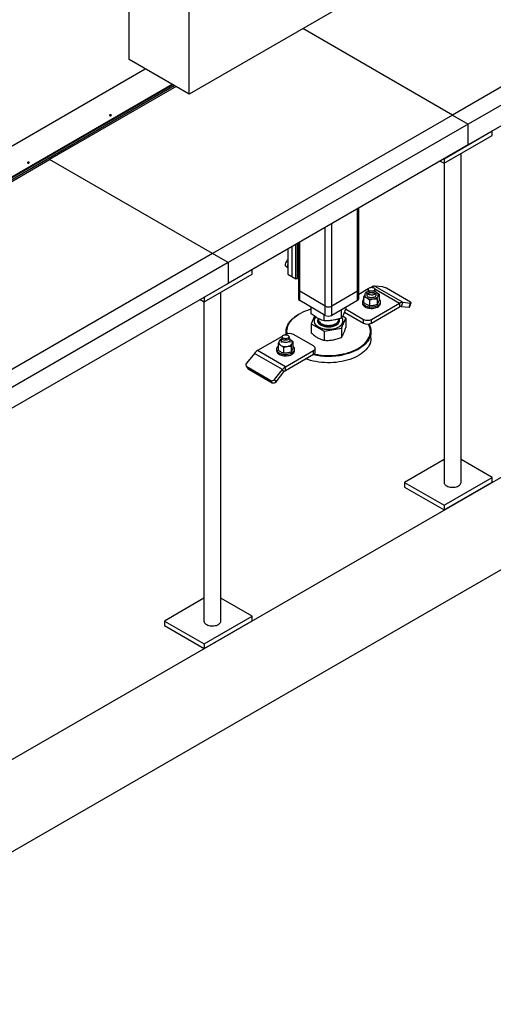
# Model space of a CAD drawing. Header units: millimetres. Extents: x 0 to 841, y 0 to 594.
# Tile 183 of 190: x 706 to 729, y 414 to 464. Entities that reach past the tile are written whole.
import ezdxf

# ---------------------------------------------------------------- set-up
doc = ezdxf.new("R2010")
doc.units = ezdxf.units.MM
doc.layers.add('TRAIT-FORT', color=4, linetype='Continuous', lineweight=25)

msp = doc.modelspace()

# ---------------------------------------------------------------- linework, layer by layer
at = {"layer": 'TRAIT-FORT', "color": 4, "linetype": 'Continuous', "lineweight": 25}
for p, q in [((691.846, 418.766), (825.187, 495.742)), ((691.846, 414.1), (825.187, 491.076)), ((711.1, 461.799), (711.1, 467.864)), ((714.13, 460.049), (714.13, 466.115)), ((739.543, 465.994), (727.422, 458.996)), ((740.334, 465.538), (728.212, 458.54)), ((722.211, 464.714), (714.13, 460.049)), ((740.334, 464.488), (728.212, 457.49)), ((727.422, 458.996), (719.864, 463.359)), ((714.13, 460.049), (711.1, 461.799)), ((700.695, 454.859), (711.908, 461.332)), ((697.521, 451.462), (713.263, 460.55)), ((697.521, 451.427), (713.294, 460.532)), ((697.521, 451.334), (713.374, 460.485)), ((713.465, 460.433), (707.077, 456.745)), ((727.422, 458.996), (715.3, 451.998)), ((727.422, 458.996), (728.212, 458.54)), ((728.212, 458.54), (716.09, 451.542)), ((728.212, 457.49), (728.212, 458.54)), ((727, 456.79), (729.424, 458.19)), ((727, 456.557), (729.424, 457.957)), ((729.424, 457.957), (729.424, 458.19)), ((728.212, 457.49), (716.09, 450.492)), ((727.85, 440.449), (727.85, 457.048)), ((697.521, 451.229), (707.077, 456.745)), ((715.3, 451.998), (707.077, 456.745)), ((726.798, 456.674), (727, 456.557)), ((726.993, 456.561), (726.993, 440.449)), ((727, 456.79), (727, 456.557)), ((722.613, 450.095), (722.613, 454.258)), ((722.68, 450.188), (722.68, 454.297)), ((721.32, 449.348), (721.32, 453.512)), ((720.997, 449.348), (720.997, 453.325)), ((719.3, 452.345), (719.3, 450.841)), ((719.502, 450.724), (719.502, 452.462)), ((719.583, 452.509), (719.583, 450.724)), ((719.637, 452.54), (719.637, 450.188)), ((719.704, 450.095), (719.704, 452.579)), ((715.3, 451.998), (703.178, 445.001)), ((716.09, 451.542), (715.3, 451.998)), ((719.098, 452.229), (719.098, 450.958)), ((716.09, 451.542), (703.968, 444.544)), ((716.09, 451.542), (716.09, 450.492)), ((719.098, 451.543), (719.021, 451.588)), ((714.878, 449.793), (717.302, 451.192)), ((714.878, 449.559), (717.302, 450.959)), ((717.302, 450.959), (717.302, 451.192)), ((719.082, 451.297), (718.996, 451.346)), ((719.098, 450.958), (719.3, 450.841)), ((716.09, 450.492), (703.968, 443.495)), ((719.3, 450.841), (719.502, 450.724)), ((719.583, 450.724), (719.502, 450.724)), ((719.637, 450.756), (719.583, 450.724)), ((715.728, 433.451), (715.728, 450.05)), ((719.637, 450.188), (719.637, 449.721)), ((720.997, 449.348), (719.704, 450.095)), ((719.704, 449.628), (719.704, 450.095)), ((722.613, 450.095), (721.32, 449.348)), ((722.613, 449.628), (722.613, 450.095)), ((723.156, 450.214), (722.68, 449.939)), ((722.68, 449.721), (722.68, 450.188)), ((723.106, 450.062), (723.047, 450.046)), ((723.099, 450.038), (723.099, 449.9)), ((723.153, 450.136), (723.118, 450.091)), ((723.153, 450.196), (723.153, 450.115)), ((723.327, 450.313), (723.297, 450.295)), ((723.327, 450.313), (723.357, 450.295)), ((723.489, 450.356), (724.903, 449.54)), ((723.889, 450.32), (723.489, 450.356)), ((723.499, 450.214), (724.741, 449.496)), ((723.501, 450.115), (723.501, 450.196)), ((723.536, 450.091), (723.501, 450.136)), ((723.57, 450.04), (723.551, 450.049)), ((723.57, 450.04), (723.555, 450.048)), ((723.556, 449.9), (723.556, 450.038)), ((723.71, 449.944), (723.71, 449.641)), ((725.289, 449.554), (724.077, 450.254)), ((714.676, 449.676), (714.878, 449.559)), ((714.871, 449.563), (714.871, 433.451)), ((714.878, 449.793), (714.878, 449.559)), ((720.997, 448.882), (719.704, 449.628)), ((722.613, 449.628), (721.32, 448.882)), ((722.87, 449.566), (722.87, 449.496)), ((722.945, 449.523), (722.945, 449.825)), ((723.225, 449.664), (723.225, 449.361)), ((723.327, 448.68), (724.741, 449.496)), ((723.607, 449.723), (723.607, 449.42)), ((723.784, 449.496), (723.784, 449.566)), ((724.741, 449.496), (724.741, 449.31)), ((724.903, 449.54), (724.822, 449.331)), ((724.903, 449.54), (725.303, 449.504)), ((725.222, 449.296), (725.303, 449.504)), ((725.254, 449.302), (725.335, 449.511)), ((719.663, 448.939), (719.643, 448.928)), ((720.285, 448.965), (720.285, 449.293)), ((720.934, 448.599), (720.934, 448.918)), ((720.997, 448.882), (720.997, 449.348)), ((721.32, 448.882), (721.32, 449.348)), ((721.808, 448.74), (721.808, 449.163)), ((721.959, 449.05), (722.923, 448.493)), ((722.016, 449.203), (722.923, 448.68)), ((722.032, 449.248), (722.032, 449.293)), ((723.327, 448.493), (724.741, 449.31)), ((724.822, 449.331), (725.222, 449.296)), ((720.455, 448.839), (720.285, 448.455)), ((720.285, 448.455), (720.934, 448.089)), ((720.285, 448.455), (720.285, 447.992)), ((720.429, 448.601), (720.429, 448.597)), ((720.633, 448.679), (720.644, 448.698)), ((720.644, 448.724), (720.644, 448.675)), ((721.673, 448.675), (721.673, 448.699)), ((721.808, 448.231), (722.032, 448.738)), ((722.032, 448.738), (721.862, 448.834)), ((721.889, 448.597), (721.889, 448.601)), ((722.032, 448.738), (722.032, 448.276)), ((722.923, 448.493), (722.923, 448.68)), ((723.327, 448.493), (723.327, 448.68)), ((718.99, 447.919), (718.96, 447.902)), ((719.016, 448.053), (719.016, 447.932)), ((720.404, 447.336), (719.394, 447.919)), ((720.934, 448.089), (721.808, 448.231)), ((720.934, 448.089), (720.934, 447.626)), ((721.808, 448.231), (721.808, 447.768)), ((723.302, 447.727), (723.302, 448.053)), ((718.819, 447.82), (717.576, 447.103)), ((718.608, 447.432), (718.608, 447.129)), ((718.77, 447.669), (718.71, 447.652)), ((718.762, 447.644), (718.762, 447.506)), ((718.816, 447.742), (718.781, 447.698)), ((718.816, 447.803), (718.816, 447.721)), ((719.165, 447.721), (719.165, 447.803)), ((719.199, 447.698), (719.165, 447.742)), ((719.233, 447.646), (719.213, 447.656)), ((719.233, 447.646), (719.218, 447.654)), ((719.219, 447.506), (719.219, 447.644)), ((719.373, 447.247), (719.373, 447.55)), ((717.414, 446.96), (717.014, 446.462)), ((718.829, 446.143), (717.414, 446.96)), ((718.99, 446.286), (717.576, 447.103)), ((718.533, 447.173), (718.533, 447.103)), ((718.888, 447.27), (718.888, 446.968)), ((718.99, 446.286), (720.404, 447.103)), ((718.99, 446.1), (720.404, 446.916)), ((719.27, 447.329), (719.27, 447.027)), ((719.447, 447.103), (719.447, 447.173)), ((720.404, 446.916), (720.404, 447.103)), ((720.488, 447.033), (720.488, 447.219)), ((716.999, 446.322), (717.079, 446.207)), ((717.028, 446.295), (718.24, 445.595)), ((717.109, 446.18), (717.028, 446.295)), ((717.109, 446.18), (718.321, 445.48)), ((718.429, 445.646), (718.829, 446.143)), ((718.51, 445.531), (718.909, 446.028)), ((718.909, 446.028), (718.829, 446.143)), ((718.99, 446.1), (718.99, 446.286)), ((718.321, 445.48), (718.24, 445.595)), ((718.51, 445.531), (718.429, 445.646)), ((726.993, 441.601), (724.997, 440.449)), ((729.424, 440.693), (727.85, 441.601)), ((724.997, 440.449), (727, 439.293)), ((724.997, 440.449), (724.997, 440.216)), ((727, 439.293), (729.424, 440.693)), ((727, 439.06), (729.424, 440.459)), ((729.424, 440.459), (729.424, 440.693)), ((724.997, 440.216), (727, 439.06)), ((727, 439.293), (727, 439.06)), ((714.871, 434.603), (712.875, 433.451)), ((717.302, 433.695), (715.728, 434.603)), ((714.878, 432.295), (717.302, 433.695)), ((714.878, 432.062), (717.302, 433.461)), ((717.302, 433.461), (717.302, 433.695)), ((712.875, 433.451), (712.875, 433.218)), ((712.875, 433.451), (714.878, 432.295)), ((712.875, 433.218), (714.878, 432.062)), ((714.878, 432.295), (714.878, 432.062))]:
    msp.add_line(p, q, dxfattribs=at)
at = {"layer": 'TRAIT-FORT', "color": 4, "linetype": 'Continuous', "lineweight": 25, "flags": 128}
for points in [[(710.182, 459.004), (710.167, 459.01), (710.148, 459.012), (710.129, 459.01), (710.114, 459.004), (710.103, 458.995), (710.099, 458.984), (710.103, 458.974), (710.114, 458.965), (710.129, 458.959), (710.148, 458.956), (710.167, 458.959), (710.182, 458.965), (710.193, 458.974), (710.197, 458.984), (710.193, 458.995), (710.182, 459.004)], [(706.041, 456.613), (706.025, 456.619), (706.006, 456.622), (705.988, 456.619), (705.972, 456.613), (705.962, 456.604), (705.958, 456.594), (705.962, 456.583), (705.972, 456.574), (705.988, 456.568), (706.006, 456.566), (706.025, 456.568), (706.041, 456.574), (706.051, 456.583), (706.055, 456.594), (706.051, 456.604), (706.041, 456.613)], [(722.996, 449.951), (722.987, 449.926), (722.984, 449.9), (722.987, 449.874), (722.996, 449.849), (723.01, 449.824), (723.03, 449.801), (723.055, 449.779), (723.085, 449.76)], [(723.536, 450.091), (723.542, 450.083), (723.554, 450.055), (723.555, 450.027), (723.546, 449.999), (723.526, 449.973), (723.497, 449.95), (723.461, 449.93), (723.417, 449.916), (723.37, 449.908), (723.321, 449.906), (723.272, 449.91), (723.226, 449.919), (723.184, 449.935), (723.149, 449.955), (723.122, 449.979), (723.105, 450.006), (723.099, 450.034), (723.103, 450.062), (723.117, 450.09), (723.118, 450.091)], [(723.167, 449.807), (723.136, 449.829), (723.114, 449.855), (723.102, 449.882), (723.101, 449.911), (723.11, 449.938), (723.129, 449.965), (723.158, 449.988), (723.195, 450.006), (723.237, 450.02), (723.284, 450.029), (723.333, 450.031), (723.382, 450.027), (723.428, 450.017), (723.469, 450.002), (723.504, 449.982), (723.531, 449.958), (723.548, 449.932), (723.554, 449.904), (723.55, 449.875), (723.536, 449.848), (723.512, 449.823), (723.479, 449.802), (723.439, 449.786), (723.394, 449.775), (723.346, 449.769), (723.296, 449.77), (723.249, 449.777), (723.205, 449.789), (723.167, 449.807)], [(723.45, 450.267), (723.476, 450.248), (723.494, 450.226), (723.501, 450.202), (723.499, 450.178), (723.486, 450.155), (723.464, 450.134), (723.435, 450.117), (723.399, 450.105), (723.359, 450.097), (723.317, 450.096), (723.275, 450.1), (723.237, 450.11), (723.204, 450.125), (723.178, 450.144), (723.161, 450.166), (723.153, 450.19), (723.156, 450.214), (723.168, 450.238), (723.19, 450.258), (723.22, 450.275), (723.256, 450.288), (723.296, 450.295), (723.338, 450.297), (723.379, 450.292), (723.417, 450.282), (723.45, 450.267)], [(723.501, 450.115), (723.499, 450.096), (723.486, 450.073), (723.464, 450.053), (723.435, 450.035), (723.399, 450.023), (723.359, 450.016), (723.317, 450.014), (723.275, 450.019), (723.237, 450.029), (723.204, 450.043)], [(723.658, 449.849), (723.667, 449.874), (723.67, 449.9), (723.667, 449.926), (723.658, 449.951), (723.644, 449.976), (723.624, 449.999), (723.599, 450.02), (723.57, 450.04)], [(722.945, 449.711), (722.94, 449.707), (722.908, 449.672), (722.886, 449.635), (722.873, 449.596), (722.87, 449.556), (722.878, 449.517), (722.896, 449.479), (722.923, 449.443), (722.959, 449.41), (723.004, 449.38)], [(722.87, 449.496), (722.87, 449.487), (722.878, 449.447), (722.896, 449.409), (722.923, 449.373), (722.959, 449.34), (723.004, 449.31)], [(723.004, 449.38), (723.056, 449.354), (723.114, 449.333), (723.176, 449.317), (723.242, 449.307), (723.31, 449.303), (723.378, 449.304), (723.445, 449.311), (723.51, 449.324), (723.57, 449.343), (723.625, 449.366), (723.674, 449.394), (723.714, 449.426), (723.746, 449.461), (723.769, 449.498), (723.781, 449.537), (723.784, 449.576), (723.776, 449.615), (723.759, 449.654), (723.731, 449.69), (723.71, 449.711)], [(723.004, 449.31), (723.056, 449.284), (723.114, 449.263), (723.176, 449.247), (723.242, 449.237), (723.31, 449.233), (723.378, 449.234), (723.445, 449.241), (723.51, 449.254), (723.57, 449.273), (723.625, 449.296), (723.674, 449.324), (723.714, 449.356), (723.746, 449.391), (723.769, 449.428), (723.781, 449.467), (723.784, 449.496)], [(723.416, 449.709), (723.458, 449.717), (723.499, 449.729), (723.536, 449.743), (723.57, 449.76), (723.599, 449.779), (723.624, 449.801), (723.644, 449.824), (723.658, 449.849)], [(725.303, 449.504), (725.318, 449.504), (725.329, 449.505), (725.334, 449.509), (725.335, 449.515), (725.331, 449.523), (725.321, 449.533), (725.307, 449.543), (725.289, 449.554)], [(719.025, 447.936), (719.02, 447.977), (719.016, 448.063), (719.022, 448.148), (719.039, 448.233), (719.065, 448.317), (719.102, 448.4), (719.148, 448.481), (719.204, 448.56), (719.269, 448.637), (719.343, 448.71), (719.426, 448.781), (719.517, 448.848), (719.616, 448.912), (719.643, 448.928)], [(720.285, 449.188), (720.223, 449.171), (720.095, 449.131), (719.971, 449.086), (719.853, 449.037), (719.742, 448.982), (719.637, 448.924), (719.539, 448.861), (719.449, 448.795), (719.367, 448.725), (719.294, 448.652), (719.23, 448.577), (719.175, 448.499), (719.129, 448.418), (719.093, 448.337), (719.067, 448.254), (719.051, 448.17), (719.044, 448.086), (719.048, 448.002), (719.056, 447.948)], [(725.222, 449.296), (725.237, 449.295), (725.248, 449.297), (725.254, 449.301), (725.254, 449.302)], [(720.451, 448.706), (720.435, 448.657), (720.429, 448.607), (720.433, 448.557), (720.447, 448.508), (720.471, 448.46), (720.505, 448.414), (720.548, 448.37), (720.6, 448.33), (720.659, 448.294), (720.726, 448.262), (720.798, 448.235), (720.876, 448.213), (720.957, 448.196), (721.042, 448.185), (721.128, 448.18), (721.214, 448.181), (721.3, 448.188), (721.384, 448.201), (721.464, 448.219), (721.541, 448.242), (721.612, 448.271), (721.676, 448.304), (721.733, 448.342), (721.783, 448.383), (721.823, 448.427), (721.854, 448.473), (721.876, 448.522), (721.887, 448.571), (721.888, 448.621), (721.879, 448.671), (721.86, 448.72), (721.831, 448.767), (721.828, 448.77)], [(720.429, 448.597), (720.433, 448.552), (720.447, 448.503), (720.471, 448.455), (720.505, 448.409), (720.548, 448.366), (720.6, 448.326), (720.659, 448.289), (720.726, 448.257), (720.798, 448.23), (720.876, 448.208), (720.957, 448.192), (721.042, 448.181), (721.128, 448.176), (721.214, 448.177), (721.3, 448.183), (721.384, 448.196), (721.464, 448.214), (721.541, 448.238), (721.612, 448.266), (721.676, 448.299), (721.733, 448.337), (721.783, 448.378), (721.823, 448.422), (721.854, 448.469), (721.876, 448.517), (721.887, 448.567), (721.889, 448.597)], [(720.644, 448.675), (720.645, 448.667), (720.652, 448.625), (720.669, 448.585), (720.695, 448.547), (720.731, 448.511), (720.775, 448.478), (720.826, 448.449), (720.884, 448.424), (720.947, 448.405), (721.014, 448.39), (721.084, 448.382), (721.156, 448.378), (721.228, 448.381), (721.298, 448.39), (721.365, 448.403), (721.429, 448.423), (721.487, 448.447), (721.539, 448.475), (721.584, 448.508), (721.62, 448.544), (721.647, 448.582), (721.665, 448.622), (721.673, 448.663), (721.673, 448.675)], [(720.646, 448.65), (720.646, 448.647), (720.645, 448.606), (720.655, 448.565), (720.674, 448.525), (720.703, 448.487), (720.741, 448.452), (720.787, 448.42), (720.84, 448.392), (720.899, 448.369), (720.963, 448.35), (721.032, 448.337)], [(721.032, 448.337), (721.102, 448.33), (721.174, 448.328), (721.245, 448.332), (721.315, 448.342), (721.382, 448.357), (721.444, 448.378), (721.501, 448.403), (721.551, 448.433), (721.593, 448.466), (721.627, 448.503), (721.652, 448.541), (721.668, 448.582), (721.673, 448.623), (721.671, 448.65)], [(721.893, 446.932), (722.028, 446.964), (722.159, 447.001), (722.285, 447.044), (722.406, 447.091), (722.521, 447.143), (722.629, 447.2), (722.73, 447.26), (722.824, 447.325), (722.91, 447.393), (722.988, 447.464), (723.056, 447.539), (723.116, 447.615), (723.167, 447.694), (723.208, 447.775), (723.239, 447.858), (723.26, 447.941), (723.271, 448.025), (723.272, 448.109), (723.263, 448.193), (723.244, 448.277), (723.215, 448.359), (723.177, 448.441), (723.173, 448.447)], [(723.189, 448.449), (723.204, 448.422), (723.243, 448.34), (723.272, 448.256), (723.292, 448.172), (723.301, 448.086), (723.3, 448.001), (723.288, 447.916), (723.267, 447.831), (723.235, 447.748), (723.194, 447.666), (723.143, 447.586), (723.082, 447.508), (723.012, 447.433), (722.934, 447.36), (722.847, 447.291), (722.752, 447.226), (722.649, 447.164), (722.539, 447.107), (722.423, 447.054), (722.3, 447.006), (722.173, 446.963), (722.04, 446.926), (721.903, 446.893)], [(718.867, 447.732), (718.841, 447.751), (718.824, 447.773), (718.816, 447.797), (718.819, 447.821), (718.831, 447.844), (718.853, 447.865), (718.883, 447.882), (718.919, 447.894), (718.959, 447.902), (719.001, 447.903), (719.042, 447.899), (719.08, 447.889), (719.113, 447.874), (719.139, 447.855), (719.157, 447.833), (719.164, 447.809), (719.162, 447.785), (719.149, 447.761), (719.127, 447.741), (719.098, 447.724), (719.062, 447.711), (719.022, 447.704), (718.98, 447.702), (718.938, 447.707), (718.9, 447.717), (718.867, 447.732)], [(718.659, 447.558), (718.65, 447.532), (718.647, 447.506), (718.65, 447.481), (718.659, 447.455), (718.673, 447.431), (718.693, 447.407), (718.718, 447.386), (718.748, 447.366)], [(718.829, 447.551), (718.798, 447.573), (718.776, 447.599), (718.764, 447.626), (718.762, 447.655), (718.772, 447.683), (718.781, 447.698)], [(719.165, 447.721), (719.162, 447.703), (719.149, 447.68), (719.127, 447.659), (719.098, 447.642), (719.062, 447.629), (719.022, 447.622), (718.98, 447.621), (718.938, 447.625), (718.9, 447.635), (718.867, 447.65), (718.841, 447.669), (718.824, 447.691), (718.816, 447.715), (718.816, 447.721)], [(719.199, 447.698), (719.212, 447.676), (719.219, 447.648), (719.215, 447.619), (719.2, 447.592), (719.176, 447.567), (719.143, 447.546), (719.103, 447.529), (719.057, 447.518), (719.009, 447.513), (718.959, 447.513), (718.911, 447.52), (718.867, 447.533), (718.829, 447.551)], [(719.079, 447.315), (719.121, 447.324), (719.162, 447.335), (719.199, 447.349), (719.233, 447.366), (719.262, 447.386), (719.287, 447.407), (719.307, 447.431), (719.321, 447.455)], [(719.321, 447.455), (719.33, 447.481), (719.333, 447.506), (719.33, 447.532), (719.321, 447.558), (719.307, 447.582), (719.287, 447.605), (719.262, 447.627), (719.233, 447.646)], [(723.302, 447.727), (723.301, 447.717), (723.295, 447.632), (723.279, 447.547), (723.252, 447.463), (723.216, 447.38), (723.169, 447.299), (723.114, 447.22), (723.048, 447.143), (722.974, 447.069), (722.891, 446.999), (722.8, 446.931), (722.701, 446.868), (722.595, 446.809), (722.482, 446.754), (722.362, 446.703), (722.237, 446.658), (722.107, 446.617), (721.972, 446.582), (721.833, 446.552), (721.691, 446.528), (721.547, 446.51), (721.401, 446.497), (721.253, 446.491), (721.105, 446.49), (720.957, 446.495), (720.811, 446.506), (720.666, 446.523), (720.523, 446.545), (720.383, 446.573), (720.247, 446.607), (720.116, 446.646), (720.003, 446.685)], [(718.608, 447.317), (718.603, 447.313), (718.571, 447.278), (718.549, 447.241), (718.536, 447.202), (718.533, 447.163), (718.541, 447.124), (718.559, 447.086), (718.586, 447.049), (718.622, 447.016), (718.667, 446.986), (718.719, 446.96), (718.777, 446.939), (718.839, 446.924), (718.905, 446.914), (718.973, 446.909), (719.041, 446.911), (719.109, 446.918), (719.173, 446.931), (719.233, 446.949), (719.288, 446.973), (719.337, 447.001), (719.377, 447.032), (719.409, 447.067), (719.432, 447.105), (719.444, 447.143), (719.447, 447.183), (719.439, 447.222), (719.422, 447.26), (719.394, 447.296), (719.373, 447.317)], [(718.533, 447.103), (718.533, 447.093), (718.541, 447.054), (718.559, 447.016), (718.586, 446.98), (718.622, 446.946), (718.667, 446.916), (718.719, 446.89), (718.777, 446.87), (718.839, 446.854), (718.905, 446.844), (718.973, 446.839), (719.041, 446.841), (719.109, 446.848), (719.173, 446.861), (719.233, 446.879), (719.288, 446.903), (719.337, 446.931), (719.377, 446.962), (719.409, 446.997), (719.432, 447.035), (719.444, 447.073), (719.447, 447.103)], [(720.404, 447.103), (720.44, 447.128), (720.466, 447.156), (720.483, 447.187), (720.488, 447.219), (720.483, 447.252), (720.466, 447.283), (720.44, 447.311), (720.404, 447.336)], [(717.079, 446.207), (717.091, 446.193), (717.109, 446.18)], [(726.993, 440.449), (726.994, 440.435), (727.003, 440.397), (727.021, 440.361), (727.049, 440.327), (727.086, 440.295), (727.13, 440.267), (727.182, 440.244), (727.239, 440.225), (727.3, 440.212), (727.364, 440.204), (727.43, 440.202), (727.495, 440.205), (727.559, 440.215), (727.619, 440.229), (727.675, 440.249), (727.725, 440.274)], [(727.725, 440.274), (727.767, 440.303), (727.802, 440.335), (727.828, 440.37), (727.844, 440.407), (727.85, 440.444), (727.85, 440.449)], [(714.871, 433.451), (714.872, 433.437), (714.881, 433.399), (714.899, 433.363), (714.927, 433.329), (714.964, 433.297), (715.009, 433.27), (715.06, 433.246), (715.117, 433.227), (715.178, 433.214), (715.243, 433.206), (715.308, 433.204), (715.373, 433.207), (715.437, 433.217), (715.497, 433.232), (715.553, 433.252), (715.603, 433.276)], [(715.603, 433.276), (715.646, 433.305), (715.68, 433.337), (715.706, 433.372), (715.722, 433.409), (715.728, 433.446), (715.728, 433.451)]]:
    msp.add_lwpolyline(points, dxfattribs=at)
at = {"layer": 'TRAIT-FORT', "color": 4, "linetype": 'Continuous', "lineweight": 25}
for centre, radius, start, end in [((710.148, 458.909), 0.069, 56.6054, 123.3946), ((706.006, 456.518), 0.069, 56.6054, 123.3946), ((719.375, 451.354), 0.297, 158.9165, 201.0835), ((723.477, 450.076), 0.28, 87.6422, 122.3493), ((719.752, 450.199), 0.115, 185.6948, 245.6253), ((722.566, 450.199), 0.115, 294.3747, 354.3052), ((723.192, 449.845), 0.223, 114.6065, 151.5904), ((723.237, 450.121), 0.0845, 184.4583, 246.8619), ((723.805, 449.782), 0.545, 60.1095, 81.2221), ((719.752, 449.733), 0.115, 185.6948, 245.6253), ((722.566, 449.733), 0.115, 294.3747, 354.3052), ((723.327, 450.227), 0.526, 242.6428, 279.7711), ((724.891, 449.259), 0.28, 87.6422, 122.3493), ((721.159, 449.66), 0.351, 242.6097, 297.3903), ((721.159, 449.194), 0.351, 242.6097, 297.3903), ((724.816, 449.191), 0.14, 87.6422, 122.3493), ((720.775, 448.557), 0.356, 137.0704, 155.2767), ((723.125, 449.07), 0.439, 242.6097, 297.3903), ((723.125, 448.883), 0.439, 242.6097, 297.3903), ((719.192, 447.529), 0.439, 62.6097, 117.3903), ((718.855, 447.452), 0.223, 114.6065, 151.5904), ((717.883, 446.593), 0.595, 121.1059, 142.0213), ((718.99, 447.834), 0.526, 242.6428, 279.7711), ((721.159, 450.427), 3.611, 257.5145, 281.8911), ((720.345, 447.047), 0.144, 294.3747, 354.3052), ((721.159, 450.425), 3.57, 258.1826, 281.8731), ((717.09, 446.384), 0.108, 134.0004, 235.258), ((719.298, 445.777), 0.595, 121.1059, 142.0213), ((719.144, 445.845), 0.298, 121.1059, 142.0213), ((718.303, 445.737), 0.155, 246.028, 323.9743), ((718.384, 445.622), 0.155, 246.028, 323.9743)]:
    msp.add_arc(centre, radius, start, end, dxfattribs=at)
for points, knots in [([(718.996, 451.346), (718.993, 451.381), (718.988, 451.437), (718.997, 451.51), (719.009, 451.556), (719.018, 451.581), (719.021, 451.588)], [0, 0, 0, 0, 0.385549, 0.637642, 0.896546, 1, 1, 1, 1]), ([(719.098, 451.694), (719.095, 451.692), (719.077, 451.675), (719.051, 451.639), (719.031, 451.605), (719.021, 451.588)], [0, 0, 0, 0, 0.076956, 0.534249, 1, 1, 1, 1]), ([(722.996, 449.951), (722.987, 449.932), (722.97, 449.893), (722.953, 449.848), (722.945, 449.825)], [0, 0, 0, 0, 0.4978437, 1, 1, 1, 1]), ([(723.047, 450.046), (723.039, 450.032), (723.022, 450.004), (723.005, 449.969), (722.996, 449.951)], [0, 0, 0, 0, 0.498165, 1, 1, 1, 1]), ([(723.71, 449.944), (723.686, 449.961), (723.64, 449.997), (723.593, 450.026), (723.57, 450.04)], [0, 0, 0, 0, 0.498165, 1, 1, 1, 1]), ([(723.658, 449.849), (723.667, 449.866), (723.684, 449.902), (723.701, 449.93), (723.71, 449.944)], [0, 0, 0, 0, 0.4978438, 1, 1, 1, 1]), ([(722.945, 449.825), (722.968, 449.816), (723.014, 449.798), (723.061, 449.773), (723.085, 449.76)], [0, 0, 0, 0, 0.4981655, 1, 1, 1, 1]), ([(723.085, 449.426), (723.061, 449.441), (723.014, 449.469), (722.968, 449.505), (722.945, 449.523)], [0, 0, 0, 0, 0.497844, 1, 1, 1, 1]), ([(723.085, 449.76), (723.108, 449.746), (723.155, 449.717), (723.201, 449.682), (723.225, 449.664)], [0, 0, 0, 0, 0.497844, 1, 1, 1, 1]), ([(723.225, 449.361), (723.202, 449.37), (723.155, 449.388), (723.108, 449.414), (723.085, 449.426)], [0, 0, 0, 0, 0.498165, 1, 1, 1, 1]), ([(723.225, 449.664), (723.256, 449.673), (723.32, 449.692), (723.384, 449.703), (723.416, 449.709)], [0, 0, 0, 0, 0.4981655, 1, 1, 1, 1]), ([(723.416, 449.375), (723.384, 449.371), (723.32, 449.363), (723.256, 449.362), (723.225, 449.361)], [0, 0, 0, 0, 0.497844, 1, 1, 1, 1]), ([(723.416, 449.709), (723.448, 449.713), (723.512, 449.721), (723.575, 449.722), (723.607, 449.723)], [0, 0, 0, 0, 0.497844, 1, 1, 1, 1]), ([(723.607, 449.42), (723.576, 449.411), (723.512, 449.392), (723.448, 449.381), (723.416, 449.375)], [0, 0, 0, 0, 0.4981655, 1, 1, 1, 1]), ([(723.607, 449.723), (723.616, 449.745), (723.633, 449.791), (723.65, 449.829), (723.658, 449.849)], [0, 0, 0, 0, 0.498165, 1, 1, 1, 1]), ([(723.658, 449.515), (723.65, 449.497), (723.633, 449.462), (723.616, 449.434), (723.607, 449.42)], [0, 0, 0, 0, 0.497844, 1, 1, 1, 1]), ([(723.71, 449.641), (723.701, 449.618), (723.684, 449.573), (723.667, 449.534), (723.658, 449.515)], [0, 0, 0, 0, 0.4981655, 1, 1, 1, 1]), ([(720.934, 448.599), (720.891, 448.614), (720.809, 448.643), (720.688, 448.698), (720.581, 448.757), (720.482, 448.819), (720.386, 448.887), (720.32, 448.938), (720.285, 448.965)], [0, 0, 0, 0, 0.202068, 0.3827, 0.555315, 0.692992, 0.838894, 1, 1, 1, 1]), ([(722.032, 449.248), (722.017, 449.205), (721.989, 449.123), (721.947, 449.016), (721.91, 448.931), (721.876, 448.86), (721.843, 448.797), (721.82, 448.76), (721.808, 448.74)], [0, 0, 0, 0, 0.202068, 0.3827, 0.555315, 0.692992, 0.838894, 1, 1, 1, 1]), ([(721.025, 448.298), (720.993, 448.304), (720.928, 448.315), (720.837, 448.347), (720.755, 448.389), (720.689, 448.44), (720.649, 448.489), (720.629, 448.53), (720.616, 448.571), (720.613, 448.622), (720.626, 448.66), (720.633, 448.679)], [0, 0, 0, 0, 0.116497, 0.239972, 0.36858, 0.499917, 0.631255, 0.695633, 0.760028, 0.883503, 1, 1, 1, 1]), ([(721.808, 448.74), (721.75, 448.722), (721.639, 448.687), (721.477, 448.647), (721.333, 448.622), (721.199, 448.607), (721.069, 448.599), (720.981, 448.599), (720.934, 448.599)], [0, 0, 0, 0, 0.202068, 0.3827, 0.555315, 0.692992, 0.838894, 1, 1, 1, 1]), ([(721.685, 448.524), (721.675, 448.506), (721.654, 448.468), (721.6, 448.416), (721.528, 448.369), (721.438, 448.33), (721.353, 448.307), (721.282, 448.296), (721.211, 448.288), (721.124, 448.286), (721.057, 448.294), (721.025, 448.298)], [0, 0, 0, 0, 0.116497, 0.239972, 0.36858, 0.499917, 0.631255, 0.695633, 0.760028, 0.883503, 1, 1, 1, 1]), ([(721.673, 448.702), (721.678, 448.692), (721.689, 448.672), (721.701, 448.632), (721.705, 448.581), (721.691, 448.543), (721.685, 448.524)], [0, 0, 0, 0, 0.168796, 0.344656, 0.681856, 1, 1, 1, 1]), ([(720.285, 447.992), (720.338, 447.947), (720.417, 447.879), (720.527, 447.801), (720.582, 447.768), (720.61, 447.752)], [0, 0, 0, 0, 0.495251, 0.746818, 1, 1, 1, 1]), ([(721.808, 447.768), (721.826, 447.794), (721.854, 447.832), (721.891, 447.902), (721.91, 447.944), (721.92, 447.964)], [0, 0, 0, 0, 0.495251, 0.746818, 1, 1, 1, 1]), ([(721.92, 447.964), (721.939, 448.01), (721.977, 448.102), (722.014, 448.217), (722.032, 448.276)], [0, 0, 0, 0, 0.494511, 1, 1, 1, 1]), ([(718.659, 447.558), (718.65, 447.538), (718.633, 447.5), (718.616, 447.455), (718.608, 447.432)], [0, 0, 0, 0, 0.4978438, 1, 1, 1, 1]), ([(718.608, 447.432), (718.631, 447.423), (718.677, 447.405), (718.724, 447.379), (718.748, 447.366)], [0, 0, 0, 0, 0.4981655, 1, 1, 1, 1]), ([(718.71, 447.652), (718.702, 447.639), (718.685, 447.611), (718.668, 447.575), (718.659, 447.558)], [0, 0, 0, 0, 0.498165, 1, 1, 1, 1]), ([(719.373, 447.55), (719.35, 447.568), (719.303, 447.603), (719.256, 447.632), (719.233, 447.646)], [0, 0, 0, 0, 0.498165, 1, 1, 1, 1]), ([(719.27, 447.329), (719.279, 447.352), (719.296, 447.397), (719.313, 447.436), (719.321, 447.455)], [0, 0, 0, 0, 0.498165, 1, 1, 1, 1]), ([(719.321, 447.455), (719.33, 447.473), (719.347, 447.508), (719.364, 447.536), (719.373, 447.55)], [0, 0, 0, 0, 0.497844, 1, 1, 1, 1]), ([(720.61, 447.752), (720.664, 447.724), (720.774, 447.668), (720.881, 447.64), (720.934, 447.626)], [0, 0, 0, 0, 0.494511, 1, 1, 1, 1]), ([(720.934, 447.626), (721.005, 447.622), (721.112, 447.616), (721.259, 447.624), (721.334, 447.635), (721.371, 447.64)], [0, 0, 0, 0, 0.495251, 0.746818, 1, 1, 1, 1]), ([(721.371, 447.64), (721.444, 447.655), (721.592, 447.684), (721.736, 447.74), (721.808, 447.768)], [0, 0, 0, 0, 0.494511, 1, 1, 1, 1]), ([(718.748, 447.033), (718.724, 447.047), (718.677, 447.076), (718.631, 447.111), (718.608, 447.129)], [0, 0, 0, 0, 0.497844, 1, 1, 1, 1]), ([(718.748, 447.366), (718.771, 447.352), (718.818, 447.324), (718.864, 447.288), (718.888, 447.27)], [0, 0, 0, 0, 0.497844, 1, 1, 1, 1]), ([(718.888, 446.968), (718.865, 446.977), (718.818, 446.994), (718.771, 447.02), (718.748, 447.033)], [0, 0, 0, 0, 0.498165, 1, 1, 1, 1]), ([(718.888, 447.27), (718.919, 447.279), (718.983, 447.298), (719.047, 447.309), (719.079, 447.315)], [0, 0, 0, 0, 0.4981655, 1, 1, 1, 1]), ([(719.079, 446.982), (719.047, 446.977), (718.983, 446.969), (718.92, 446.968), (718.888, 446.968)], [0, 0, 0, 0, 0.497844, 1, 1, 1, 1]), ([(719.079, 447.315), (719.111, 447.319), (719.175, 447.328), (719.238, 447.329), (719.27, 447.329)], [0, 0, 0, 0, 0.4978437, 1, 1, 1, 1]), ([(719.27, 447.027), (719.239, 447.017), (719.175, 446.999), (719.111, 446.987), (719.079, 446.982)], [0, 0, 0, 0, 0.498165, 1, 1, 1, 1]), ([(719.321, 447.122), (719.313, 447.104), (719.296, 447.068), (719.279, 447.041), (719.27, 447.027)], [0, 0, 0, 0, 0.497844, 1, 1, 1, 1]), ([(719.373, 447.247), (719.364, 447.225), (719.347, 447.18), (719.33, 447.141), (719.321, 447.122)], [0, 0, 0, 0, 0.4981655, 1, 1, 1, 1])]:
    msp.add_open_spline(points, degree=3, knots=knots, dxfattribs=at)

doc.saveas('drawing.dxf')
